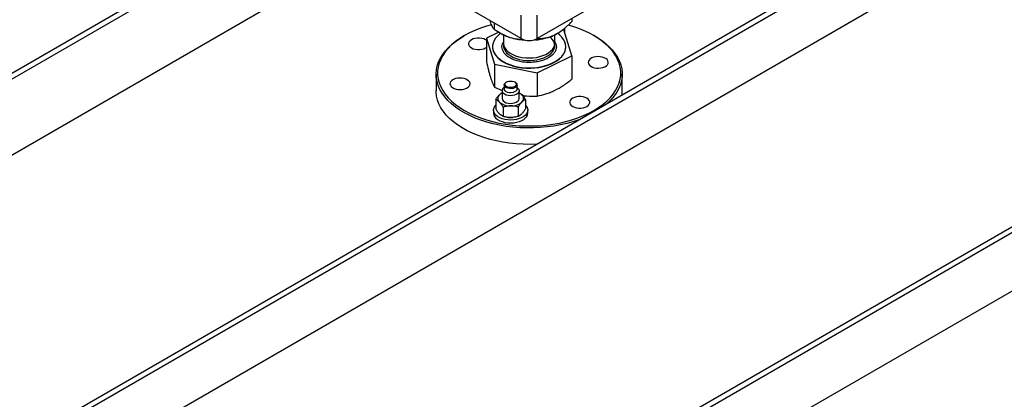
# Model space of a CAD drawing. Header units: millimetres. Extents: x 0 to 841, y 0 to 594.
# Tile 41 of 84: x 653.19 to 672.84, y 272.42 to 279.99. Entities that reach past the tile are written whole.
import ezdxf

# ---------------------------------------------------------------- set-up
doc = ezdxf.new("R2010")
doc.units = ezdxf.units.MM
doc.layers.add('TRAIT-FORT', color=4, linetype='Continuous', lineweight=25)

msp = doc.modelspace()

# ---------------------------------------------------------------- linework, layer by layer
at = {"layer": 'TRAIT-FORT', "color": 4, "linetype": 'Continuous', "lineweight": 25}
for p, q in [((811.036, 362.668), (629.209, 257.702)), ((811.137, 362.61), (629.31, 257.643)), ((629.31, 256.593), (811.137, 361.56)), ((635.371, 254.144), (817.198, 359.111)), ((635.472, 254.086), (817.299, 359.053)), ((635.472, 252.92), (817.299, 357.886)), ((659.78, 282.815), (645.28, 274.444)), ((659.87, 282.75), (645.28, 274.327)), ((661.041, 281.909), (645.28, 272.81)), ((663.193, 279.611), (661.9, 280.358)), ((664.81, 280.358), (663.517, 279.611)), ((663.193, 279.611), (663.193, 280.078)), ((663.517, 279.611), (663.517, 280.078)), ((662.581, 279.955), (662.577, 279.967)), ((662.657, 279.921), (662.657, 279.796)), ((664.206, 280.009), (664.206, 279.949)), ((662.062, 279.669), (662.042, 279.658)), ((662.747, 279.74), (662.501, 279.619)), ((662.744, 279.743), (662.799, 279.711)), ((662.841, 279.688), (662.841, 279.522)), ((663.911, 279.711), (663.857, 279.682)), ((663.869, 279.522), (663.869, 279.688)), ((663.911, 279.711), (663.914, 279.712)), ((664.046, 279.783), (664.024, 279.787)), ((664.21, 279.267), (664.046, 279.783)), ((664.068, 279.72), (664.068, 279.778)), ((664.068, 279.715), (664.068, 279.72)), ((664.668, 279.658), (664.648, 279.669)), ((662.501, 279.619), (662.664, 279.104)), ((662.501, 279.619), (662.501, 279.156)), ((663.869, 279.545), (663.889, 279.504)), ((662.486, 279.425), (662.501, 279.434)), ((662.625, 279.448), (662.625, 279.443)), ((663.518, 278.928), (664.21, 279.267)), ((664.085, 279.443), (664.085, 279.448)), ((664.21, 279.267), (664.21, 278.804)), ((662.664, 279.104), (662.664, 278.641)), ((662.664, 279.104), (663.518, 278.928)), ((661.498, 278.9), (661.498, 278.573)), ((663.518, 278.928), (663.518, 278.465)), ((665.212, 278.573), (665.212, 278.9)), ((662.857, 278.686), (662.857, 278.605)), ((662.905, 278.745), (662.894, 278.739)), ((663.076, 278.739), (663.066, 278.745)), ((663.114, 278.605), (663.114, 278.686)), ((662.664, 278.641), (662.818, 278.579)), ((662.814, 278.57), (662.814, 278.418)), ((663.157, 278.418), (663.157, 278.57)), ((662.688, 278.394), (662.688, 278.207)), ((663.282, 278.396), (663.282, 278.209)), ((662.642, 278.185), (662.642, 278.127)), ((662.838, 278.246), (662.838, 278.059)), ((663.135, 278.247), (663.135, 278.06)), ((663.328, 278.127), (663.328, 278.185)), ((662.939, 278.039), (662.94, 278.039)), ((663.031, 278.039), (663.031, 278.039))]:
    msp.add_line(p, q, dxfattribs=at)
at = {"layer": 'TRAIT-FORT', "color": 4, "linetype": 'Continuous', "lineweight": 25, "flags": 128}
for points in [[(662.604, 279.886), (662.501, 279.856), (662.382, 279.817), (662.269, 279.772), (662.162, 279.723), (662.062, 279.67), (661.969, 279.612), (661.884, 279.55), (661.807, 279.485), (661.738, 279.416), (661.679, 279.345), (661.629, 279.272), (661.589, 279.196), (661.558, 279.119), (661.538, 279.041), (661.528, 278.963), (661.528, 278.884), (661.538, 278.805), (661.558, 278.727), (661.589, 278.65), (661.629, 278.574), (661.679, 278.501), (661.738, 278.43), (661.807, 278.362), (661.884, 278.296), (661.969, 278.235), (662.062, 278.177), (662.162, 278.123), (662.269, 278.074), (662.382, 278.029), (662.501, 277.99), (662.624, 277.956), (662.751, 277.927), (662.882, 277.903), (663.015, 277.886), (663.15, 277.874), (663.287, 277.868), (663.423, 277.868), (663.56, 277.874), (663.695, 277.886), (663.828, 277.903), (663.959, 277.927), (664.086, 277.956), (664.21, 277.99), (664.328, 278.029), (664.441, 278.074), (664.548, 278.123), (664.648, 278.177)], [(664.648, 278.177), (664.741, 278.235), (664.826, 278.296), (664.903, 278.362), (664.972, 278.43), (665.031, 278.501), (665.081, 278.574), (665.121, 278.65), (665.152, 278.727), (665.172, 278.805), (665.182, 278.884), (665.182, 278.963), (665.172, 279.041), (665.152, 279.119), (665.121, 279.196), (665.081, 279.272), (665.031, 279.345), (664.972, 279.416), (664.903, 279.485), (664.826, 279.55), (664.741, 279.612), (664.648, 279.67), (664.548, 279.723), (664.441, 279.772), (664.328, 279.817), (664.21, 279.856), (664.133, 279.879)], [(664.381, 278.006), (664.347, 277.994), (664.229, 277.954), (664.105, 277.919), (663.978, 277.89), (663.847, 277.866), (663.713, 277.848), (663.578, 277.835), (663.441, 277.829), (663.304, 277.828), (663.167, 277.833), (663.031, 277.844), (662.897, 277.861), (662.765, 277.883), (662.636, 277.911), (662.512, 277.945), (662.392, 277.983), (662.277, 278.027), (662.169, 278.075), (662.066, 278.128), (661.971, 278.185), (661.883, 278.246), (661.804, 278.31), (661.733, 278.378), (661.67, 278.449), (661.617, 278.522), (661.574, 278.597), (661.54, 278.674), (661.516, 278.752), (661.502, 278.83), (661.498, 278.91), (661.504, 278.989), (661.521, 279.068), (661.547, 279.145), (661.584, 279.222), (661.63, 279.296), (661.685, 279.369), (661.75, 279.439), (661.823, 279.506), (661.905, 279.569), (661.994, 279.629), (662.042, 279.658)], [(662.791, 279.716), (662.773, 279.703), (662.725, 279.661), (662.686, 279.617), (662.656, 279.57), (662.636, 279.521), (662.626, 279.472), (662.626, 279.422), (662.637, 279.372)], [(662.637, 279.372), (662.657, 279.324), (662.688, 279.277), (662.728, 279.233), (662.776, 279.191), (662.833, 279.153), (662.897, 279.12), (662.967, 279.091), (663.043, 279.067), (663.123, 279.048), (663.207, 279.035), (663.293, 279.028), (663.379, 279.027), (663.465, 279.031), (663.55, 279.042), (663.632, 279.058), (663.71, 279.08), (663.783, 279.106), (663.85, 279.138), (663.91, 279.174), (663.962, 279.214), (664.006, 279.257), (664.04, 279.303), (664.065, 279.35), (664.08, 279.399), (664.085, 279.449), (664.08, 279.499), (664.064, 279.548), (664.039, 279.596), (664.004, 279.642), (663.959, 279.685), (663.918, 279.716)], [(663.448, 279.179), (663.517, 279.19), (663.583, 279.205), (663.645, 279.226), (663.702, 279.252), (663.751, 279.282), (663.793, 279.316), (663.826, 279.352), (663.85, 279.391), (663.865, 279.432), (663.869, 279.473), (663.864, 279.515), (663.849, 279.555), (663.824, 279.594), (663.789, 279.63), (663.77, 279.647)], [(664.668, 279.658), (664.692, 279.644), (664.784, 279.585), (664.868, 279.522), (664.943, 279.456), (665.01, 279.387), (665.068, 279.315), (665.116, 279.24), (665.155, 279.164), (665.184, 279.087), (665.203, 279.009), (665.212, 278.93), (665.21, 278.85), (665.199, 278.771), (665.177, 278.693), (665.146, 278.616), (665.105, 278.54), (665.054, 278.467), (664.994, 278.395), (664.925, 278.327), (664.903, 278.308)], [(662.501, 279.579), (662.486, 279.588), (662.451, 279.604), (662.411, 279.615), (662.367, 279.621), (662.323, 279.621), (662.279, 279.615), (662.239, 279.604), (662.204, 279.588), (662.176, 279.568), (662.156, 279.544), (662.146, 279.519), (662.146, 279.493), (662.156, 279.468), (662.176, 279.445), (662.204, 279.425), (662.239, 279.409), (662.279, 279.397), (662.323, 279.392), (662.367, 279.392), (662.411, 279.397), (662.451, 279.409), (662.486, 279.425), (662.486, 279.425)], [(662.841, 279.522), (662.841, 279.51), (662.849, 279.468)], [(662.841, 279.482), (662.842, 279.449), (662.853, 279.408), (662.873, 279.368), (662.903, 279.33), (662.941, 279.295), (662.987, 279.264), (663.041, 279.236), (663.101, 279.213), (663.165, 279.195), (663.234, 279.183), (663.305, 279.176), (663.376, 279.175), (663.448, 279.179)], [(662.849, 279.468), (662.867, 279.428), (662.894, 279.39), (662.931, 279.354), (662.975, 279.322), (663.027, 279.293), (663.085, 279.269), (663.149, 279.25), (663.216, 279.236), (663.287, 279.228), (663.358, 279.225), (663.43, 279.228), (663.5, 279.237), (663.567, 279.251), (663.63, 279.271), (663.688, 279.296), (663.739, 279.325), (663.783, 279.357), (663.819, 279.393), (663.845, 279.432), (663.862, 279.472), (663.869, 279.513), (663.869, 279.522)], [(663.228, 279.584), (663.17, 279.591), (663.082, 279.606)], [(662.625, 279.443), (662.626, 279.417), (662.637, 279.368)], [(662.637, 279.368), (662.657, 279.319), (662.688, 279.272), (662.728, 279.228), (662.776, 279.187), (662.833, 279.149), (662.897, 279.115), (662.967, 279.086), (663.043, 279.062), (663.123, 279.044), (663.207, 279.031), (663.293, 279.023), (663.379, 279.022), (663.465, 279.027), (663.55, 279.037), (663.632, 279.053), (663.71, 279.075), (663.783, 279.102), (663.85, 279.133), (663.91, 279.169), (663.962, 279.209), (664.006, 279.252), (664.04, 279.298), (664.065, 279.346), (664.08, 279.395), (664.085, 279.443)], [(664.542, 279.107), (664.558, 279.083), (664.583, 279.061), (664.616, 279.044), (664.655, 279.031), (664.698, 279.023), (664.742, 279.021), (664.787, 279.025), (664.828, 279.034), (664.865, 279.049), (664.896, 279.068), (664.918, 279.09), (664.931, 279.115), (664.935, 279.141), (664.928, 279.166), (664.912, 279.191), (664.887, 279.212), (664.854, 279.229), (664.815, 279.242), (664.772, 279.25), (664.727, 279.252), (664.683, 279.248), (664.642, 279.239), (664.605, 279.224), (664.574, 279.205), (664.552, 279.183), (664.538, 279.158), (664.535, 279.132), (664.542, 279.107)], [(662.168, 278.74), (662.152, 278.764), (662.127, 278.785), (662.094, 278.803), (662.055, 278.815), (662.012, 278.823), (661.968, 278.825), (661.923, 278.821), (661.882, 278.812), (661.845, 278.797), (661.814, 278.778), (661.792, 278.756), (661.779, 278.731), (661.775, 278.705), (661.782, 278.68), (661.798, 278.656), (661.824, 278.634), (661.856, 278.617), (661.895, 278.604), (661.938, 278.596), (661.983, 278.594), (662.027, 278.598), (662.069, 278.608), (662.106, 278.622), (662.136, 278.641), (662.158, 278.664), (662.172, 278.688), (662.175, 278.714), (662.168, 278.74)], [(662.874, 278.649), (662.861, 278.668), (662.857, 278.69), (662.864, 278.71), (662.88, 278.729), (662.894, 278.739)], [(662.887, 278.665), (662.874, 278.683), (662.871, 278.703), (662.879, 278.722), (662.896, 278.739), (662.92, 278.752), (662.951, 278.761), (662.985, 278.764), (663.018, 278.761), (663.049, 278.753), (663.074, 278.74), (663.091, 278.723), (663.099, 278.703), (663.097, 278.684), (663.085, 278.665), (663.064, 278.65), (663.036, 278.639), (663.003, 278.633), (662.969, 278.633), (662.936, 278.638), (662.908, 278.649), (662.887, 278.665)], [(663.076, 278.739), (663.096, 278.724), (663.11, 278.704), (663.114, 278.683), (663.107, 278.663), (663.091, 278.644), (663.065, 278.628), (663.034, 278.618), (662.998, 278.613), (662.962, 278.613), (662.927, 278.62), (662.897, 278.632), (662.874, 278.649), (662.874, 278.649)], [(663.513, 277.505), (663.509, 277.505), (663.372, 277.501), (663.235, 277.503), (663.098, 277.511), (662.963, 277.525), (662.83, 277.545), (662.7, 277.57), (662.574, 277.601), (662.451, 277.637), (662.334, 277.678), (662.222, 277.724), (662.117, 277.774), (662.018, 277.829), (661.926, 277.888), (661.843, 277.951), (661.767, 278.017), (661.7, 278.086), (661.643, 278.158), (661.594, 278.232), (661.555, 278.308), (661.526, 278.386), (661.508, 278.464), (661.499, 278.543), (661.498, 278.573)], [(663.114, 278.635), (663.121, 278.63), (663.143, 278.609), (663.155, 278.585), (663.156, 278.56), (663.146, 278.536), (663.127, 278.514), (663.098, 278.495), (663.063, 278.481), (663.022, 278.473), (662.979, 278.471), (662.937, 278.475), (662.897, 278.485), (662.864, 278.5), (662.837, 278.52), (662.837, 278.52)], [(662.874, 278.567), (662.861, 278.587), (662.857, 278.605)], [(663.114, 278.605), (663.114, 278.602), (663.107, 278.581), (663.091, 278.562), (663.065, 278.547), (663.034, 278.536), (662.998, 278.531), (662.962, 278.532), (662.927, 278.539), (662.897, 278.551), (662.874, 278.567)], [(663.281, 278.285), (663.307, 278.254), (663.323, 278.22), (663.328, 278.186), (663.323, 278.152), (663.308, 278.118), (663.283, 278.087), (663.249, 278.059), (663.207, 278.034), (663.159, 278.014), (663.105, 277.999), (663.047, 277.99), (662.987, 277.987), (662.928, 277.99), (662.87, 277.998), (662.816, 278.013), (662.767, 278.032), (662.724, 278.057), (662.689, 278.085), (662.664, 278.116), (662.648, 278.149), (662.642, 278.184), (662.647, 278.218), (662.662, 278.251), (662.687, 278.283), (662.688, 278.284)], [(662.837, 278.368), (662.864, 278.348), (662.897, 278.333), (662.937, 278.323), (662.979, 278.319), (663.022, 278.321), (663.063, 278.33), (663.098, 278.344), (663.127, 278.362), (663.146, 278.384), (663.156, 278.408), (663.157, 278.418)], [(664.224, 278.422), (664.196, 278.401), (664.176, 278.378), (664.166, 278.353), (664.166, 278.327), (664.176, 278.302), (664.196, 278.279), (664.224, 278.258), (664.259, 278.242), (664.299, 278.231), (664.343, 278.225), (664.388, 278.225), (664.431, 278.231), (664.472, 278.242), (664.507, 278.258), (664.535, 278.279), (664.554, 278.302), (664.564, 278.327), (664.564, 278.353), (664.554, 278.378), (664.535, 278.401), (664.507, 278.422), (664.472, 278.438), (664.431, 278.449), (664.388, 278.455), (664.343, 278.455), (664.299, 278.449), (664.259, 278.438), (664.224, 278.422)], [(662.642, 278.127), (662.642, 278.125), (662.648, 278.091), (662.664, 278.058), (662.689, 278.026), (662.724, 277.998), (662.767, 277.974), (662.816, 277.955), (662.87, 277.94), (662.928, 277.931), (662.987, 277.929), (663.047, 277.932), (663.105, 277.941), (663.159, 277.956), (663.207, 277.976), (663.249, 278), (663.283, 278.029), (663.308, 278.06), (663.323, 278.093), (663.328, 278.127)], [(662.94, 278.039), (662.953, 278.038), (662.987, 278.036)], [(662.987, 278.036), (663.02, 278.038), (663.031, 278.039)]]:
    msp.add_lwpolyline(points, dxfattribs=at)
at = {"layer": 'TRAIT-FORT', "color": 4, "linetype": 'Continuous', "lineweight": 25}
for centre, radius, start, end in [((663.273, 280.557), 0.97, 240.7491, 258.6268), ((663.386, 280.712), 1.132, 274.904, 294.5828), ((663.95, 279.778), 0.118, 339.9968, 18.2743), ((663.355, 279.923), 0.351, 242.6097, 297.3903), ((662.827, 278.418), 0.0985, 131.6883, 229.5453), ((662.908, 278.343), 0.209, 116.739, 134.3914), ((662.887, 278.571), 0.071, 114.9135, 226.0565), ((663.061, 278.34), 0.211, 46.3768, 63.1799), ((663.143, 278.418), 0.0985, 311.6883, 49.5453), ((664.589, 278.573), 0.623, 351.5883, 359.9845), ((662.97, 278.594), 0.325, 230.6012, 273.0249), ((662.882, 278.42), 0.0682, 181.2699, 229.0702), ((663.002, 278.59), 0.321, 267.2847, 310.0759)]:
    msp.add_arc(centre, radius, start, end, dxfattribs=at)
for points, knots in [([(662.657, 279.796), (662.646, 279.808), (662.631, 279.826), (662.608, 279.875), (662.593, 279.914), (662.584, 279.945), (662.581, 279.955)], [0, 0, 0, 0, 0.432046, 0.65435, 0.879654, 1, 1, 1, 1]), ([(663.857, 279.682), (663.887, 279.698), (663.948, 279.73), (664.038, 279.795), (664.124, 279.868), (664.179, 279.922), (664.206, 279.949)], [0, 0, 0, 0, 0.249578, 0.504364, 0.751047, 1, 1, 1, 1]), ([(662.657, 279.796), (662.707, 279.765), (662.798, 279.709), (662.942, 279.643), (663.035, 279.618), (663.082, 279.606)], [0, 0, 0, 0, 0.371586, 0.681601, 1, 1, 1, 1]), ([(663.522, 279.615), (663.565, 279.615), (663.633, 279.614), (663.732, 279.634), (663.8, 279.656), (663.842, 279.675), (663.857, 279.682)], [0, 0, 0, 0, 0.405661, 0.638292, 0.874063, 1, 1, 1, 1]), ([(662.821, 279.392), (662.817, 279.411), (662.809, 279.45), (662.816, 279.501), (662.834, 279.532), (662.841, 279.543)], [0, 0, 0, 0, 0.3723081, 0.7669173, 1, 1, 1, 1]), ([(663.082, 279.606), (663.091, 279.604), (663.149, 279.592), (663.206, 279.589), (663.255, 279.587)], [0, 0, 0, 0, 0.14488, 1, 1, 1, 1]), ([(663.889, 279.504), (663.893, 279.485), (663.902, 279.446), (663.891, 279.386), (663.859, 279.325), (663.805, 279.269), (663.744, 279.228), (663.688, 279.2), (663.629, 279.176), (663.551, 279.153), (663.485, 279.144), (663.453, 279.14)], [0, 0, 0, 0, 0.116497, 0.239972, 0.36858, 0.499917, 0.631255, 0.695633, 0.760028, 0.883503, 1, 1, 1, 1]), ([(663.453, 279.14), (663.42, 279.137), (663.352, 279.132), (663.247, 279.139), (663.142, 279.157), (663.044, 279.188), (662.973, 279.223), (662.925, 279.256), (662.884, 279.29), (662.845, 279.335), (662.829, 279.373), (662.821, 279.392)], [0, 0, 0, 0, 0.116497, 0.239972, 0.36858, 0.499917, 0.631255, 0.695633, 0.760028, 0.883503, 1, 1, 1, 1]), ([(662.501, 279.156), (662.514, 279.099), (662.534, 279.012), (662.561, 278.91), (662.575, 278.864), (662.582, 278.841)], [0, 0, 0, 0, 0.495251, 0.746818, 1, 1, 1, 1]), ([(662.582, 278.841), (662.596, 278.801), (662.624, 278.72), (662.65, 278.668), (662.664, 278.641)], [0, 0, 0, 0, 0.494511, 1, 1, 1, 1]), ([(663.864, 278.578), (663.922, 278.609), (664.039, 278.672), (664.152, 278.76), (664.21, 278.804)], [0, 0, 0, 0, 0.494511, 1, 1, 1, 1]), ([(662.688, 278.394), (662.7, 278.412), (662.724, 278.449), (662.749, 278.477), (662.762, 278.492)], [0, 0, 0, 0, 0.493244, 1, 1, 1, 1]), ([(662.762, 278.492), (662.772, 278.501), (662.79, 278.518), (662.807, 278.528), (662.814, 278.531)], [0, 0, 0, 0, 0.588421, 1, 1, 1, 1]), ([(663.157, 278.531), (663.161, 278.529), (663.177, 278.521), (663.194, 278.505), (663.207, 278.493)], [0, 0, 0, 0, 0.240063, 1, 1, 1, 1]), ([(663.207, 278.493), (663.218, 278.482), (663.239, 278.459), (663.264, 278.424), (663.278, 278.402), (663.282, 278.396)], [0, 0, 0, 0, 0.413688, 0.838028, 1, 1, 1, 1]), ([(663.22, 278.478), (663.249, 278.474), (663.35, 278.459), (663.448, 278.462), (663.518, 278.465)], [0, 0, 0, 0, 0.278773, 1, 1, 1, 1]), ([(663.518, 278.465), (663.574, 278.477), (663.659, 278.495), (663.775, 278.536), (663.834, 278.564), (663.864, 278.578)], [0, 0, 0, 0, 0.495251, 0.746818, 1, 1, 1, 1]), ([(662.763, 278.343), (662.753, 278.353), (662.731, 278.372), (662.707, 278.386), (662.692, 278.392), (662.688, 278.394)], [0, 0, 0, 0, 0.413688, 0.838028, 1, 1, 1, 1]), ([(662.838, 278.246), (662.826, 278.264), (662.802, 278.301), (662.776, 278.329), (662.763, 278.343)], [0, 0, 0, 0, 0.493244, 1, 1, 1, 1]), ([(662.987, 278.27), (662.966, 278.269), (662.924, 278.267), (662.874, 278.256), (662.846, 278.248), (662.838, 278.246)], [0, 0, 0, 0, 0.413688, 0.838028, 1, 1, 1, 1]), ([(663.135, 278.247), (663.112, 278.253), (663.063, 278.266), (663.013, 278.269), (662.987, 278.27)], [0, 0, 0, 0, 0.493244, 1, 1, 1, 1]), ([(663.209, 278.345), (663.198, 278.333), (663.177, 278.31), (663.153, 278.275), (663.139, 278.253), (663.135, 278.247)], [0, 0, 0, 0, 0.413688, 0.838028, 1, 1, 1, 1]), ([(663.282, 278.396), (663.27, 278.39), (663.247, 278.379), (663.222, 278.356), (663.209, 278.345)], [0, 0, 0, 0, 0.4932444, 1, 1, 1, 1]), ([(662.763, 278.11), (662.753, 278.121), (662.731, 278.144), (662.707, 278.179), (662.692, 278.201), (662.688, 278.207)], [0, 0, 0, 0, 0.413688, 0.838028, 1, 1, 1, 1]), ([(662.838, 278.059), (662.826, 278.065), (662.802, 278.076), (662.776, 278.098), (662.763, 278.11)], [0, 0, 0, 0, 0.493244, 1, 1, 1, 1]), ([(663.209, 278.111), (663.198, 278.102), (663.177, 278.082), (663.153, 278.068), (663.139, 278.062), (663.135, 278.06)], [0, 0, 0, 0, 0.413688, 0.838028, 1, 1, 1, 1]), ([(663.282, 278.209), (663.27, 278.191), (663.247, 278.154), (663.222, 278.126), (663.209, 278.111)], [0, 0, 0, 0, 0.493244, 1, 1, 1, 1]), ([(662.987, 278.036), (662.966, 278.037), (662.924, 278.039), (662.874, 278.049), (662.846, 278.057), (662.838, 278.059)], [0, 0, 0, 0, 0.413688, 0.838028, 1, 1, 1, 1]), ([(663.135, 278.06), (663.112, 278.054), (663.063, 278.04), (663.013, 278.038), (662.987, 278.036)], [0, 0, 0, 0, 0.493244, 1, 1, 1, 1])]:
    msp.add_open_spline(points, degree=3, knots=knots, dxfattribs=at)

doc.saveas('drawing.dxf')
